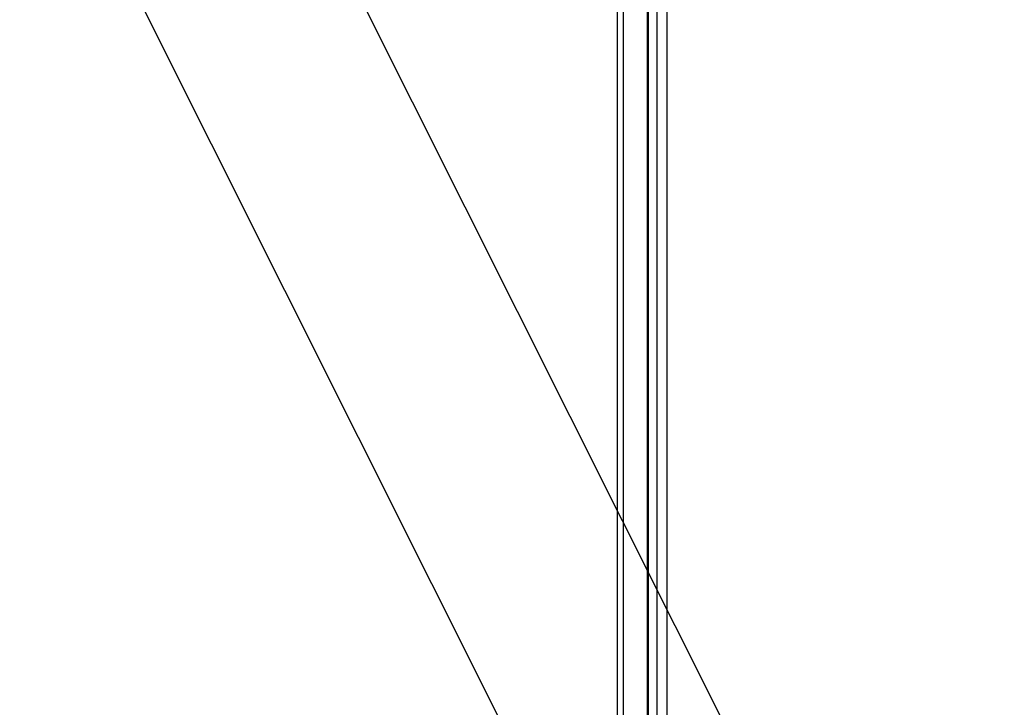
# Model space of a CAD drawing. Header units: millimetres. Extents: x 6049 to 7254, y -11340 to -10297.
# Tile 42 of 237: x 6687 to 6726, y -10789 to -10761. Entities that reach past the tile are written whole.
import ezdxf

# ---------------------------------------------------------------- set-up
doc = ezdxf.new("R2010")
doc.units = ezdxf.units.MM
doc.layers.add('color', color=7, linetype='Continuous')
doc.layers.add('luz', color=7, linetype='Continuous')

msp = doc.modelspace()

# ---------------------------------------------------------------- linework, layer by layer
at = {"color": 8, "true_color": 0x7f7f7f}
for p, q in [((6710.989, -11340.096, 49.496), (6710.989, -10710.096, 49.496)), ((6711.214, -10710.096, 49.471), (6711.214, -11340.096, 49.471)), ((6712.188, -11340.096, 50.246), (6712.188, -10710.096, 50.246)), ((6712.226, -11340.096, 54.855), (6712.226, -10710.096, 54.855)), ((6712.582, -11340.096, 51.951), (6712.582, -10710.096, 51.951)), ((6712.967, -10710.096, 54.485), (6712.967, -11340.096, 54.485)), ((6712.976, -11340.096, 53.656), (6712.976, -10710.096, 53.656))]:
    msp.add_line(p, q, dxfattribs=at)
at = {"layer": 'color', "color": 254, "true_color": 0xcad1ee}
for p, q in [((6679.032, -10734.713, 26.2), (6717.971, -10812.41, -10.843)), ((6685.263, -10747.147, 22.446), (6719.939, -10816.336, -10.541))]:
    msp.add_line(p, q, dxfattribs=at)
at = {"layer": 'luz', "color": 254, "true_color": 0xcad1ee}
for p, q in [((6590.973, -10541.555, -31.05), (6726.446, -10811.563, -31.05)), ((6590.973, -10541.555, -32.55), (6726.446, -10811.563, -32.55))]:
    msp.add_line(p, q, dxfattribs=at)

doc.saveas('drawing.dxf')
